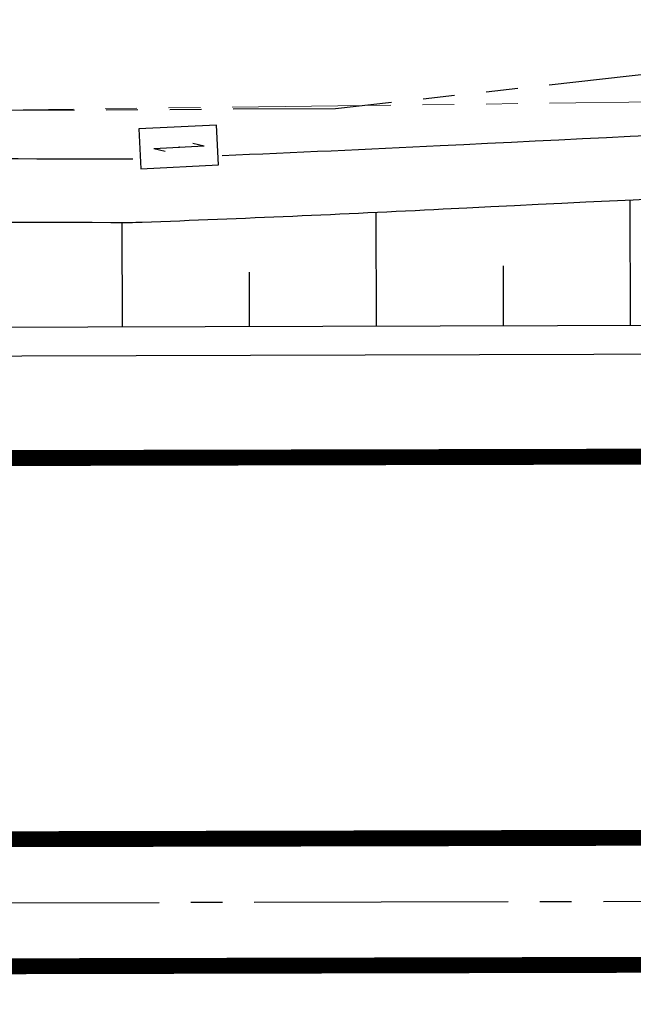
# Model space of a CAD drawing. Extents: x 0 to 1135, y 0 to 594.
# Tile 132 of 153: x 798 to 818, y 330 to 361. Entities that reach past the tile are written whole.
import ezdxf

# ---------------------------------------------------------------- set-up
doc = ezdxf.new("R2010")
doc.units = 0
doc.header["$LTSCALE"] = 2
doc.header["$MEASUREMENT"] = 0
for name, pattern in [('ACHSE', [5.5, 4, -0.5, 0.5, -0.5]), ('AUSGEZOGEN', [0]), ('PHANTOMX2', [5, 2.5, -0.5, 0.5, -0.5, 0.5, -0.5])]:
    doc.linetypes.add(name, pattern=pattern)
doc.layers.get('0').update_dxf_attribs({"color": 8, "linetype": 'AUSGEZOGEN'})
for name, color, linetype in [('ACHSETOP', 250, 'ACHSE'), ('BOESCHG', 8, 'AUSGEZOGEN'), ('FBRTOP', 8, 'AUSGEZOGEN'), ('Lichtwellenleiter COLT', 8, 'PHANTOMX2'), ('Lichtwellenleiter GLH', 8, 'PHANTOMX2'), ('MULDE', 8, 'AUSGEZOGEN'), ('SIGNATUR', 8, 'AUSGEZOGEN')]:
    doc.layers.add(name, color=color, linetype=linetype)

# ---------------------------------------------------------------- blocks, each defined once
blk = doc.blocks.new('KS')
for p, q in [((-1.142, 0), (1.135, 0)), ((-1.142, 0), (-0.637, -0.151)), ((0.631, 0.151), (1.135, 0))]:
    blk.add_line(p, q)
blk.add_lwpolyline([(-1.762, -0.888), (1.737, -0.883), (1.735, 0.913), (-1.765, 0.908)], close=True)
blk.add_point((0, 0))
blk.add_point((0, 0))

msp = doc.modelspace()

# ---------------------------------------------------------------- linework, layer by layer
at = {"layer": 'ACHSETOP'}
msp.add_lwpolyline([(25, 330.956), (159.858, 331.26), (434.858, 331.882), (684.857, 332.446), (859.856, 332.841), (950, 333.044)], dxfattribs=at)
msp.add_lwpolyline([(25, 330.956), (159.858, 331.26), (434.858, 331.882), (684.857, 332.446), (859.856, 332.841), (950, 333.044)], dxfattribs=at)
at = {"layer": 'BOESCHG'}
for p, q in [((817.71, 350.883), (817.698, 354.832)), ((817.71, 350.883), (817.698, 354.832)), ((809.71, 350.86), (809.7, 354.443)), ((809.71, 350.86), (809.7, 354.443)), ((801.71, 350.836), (801.7, 354.124)), ((801.71, 350.836), (801.7, 354.124)), ((805.71, 350.848), (805.705, 352.557)), ((805.71, 350.848), (805.705, 352.557)), ((813.71, 350.871), (813.705, 352.754)), ((813.71, 350.871), (813.705, 352.754))]:
    msp.add_line(p, q, dxfattribs=at)
for points in [[(572.212, 351.814, 0.000002), (566.958, 351.798, 0.000356), (566.746, 351.798, 0.000312), (551.073, 351.72, -0.000252), (531.623, 351.621, -0.000033), (528.26, 351.605, -0.000054), (526.188, 351.596, -0.000954), (524.59, 351.593, -0.000172), (515.717, 351.592, -0.001167)], [(572.212, 351.814, 0.000002), (566.958, 351.798, 0.000356), (566.746, 351.798, 0.000312), (551.073, 351.72, -0.000252), (531.623, 351.621, -0.000033), (528.26, 351.605, -0.000054), (526.188, 351.596, -0.000954), (524.59, 351.593, -0.000172), (515.717, 351.592, -0.001167)], [(733.052, 350.633, -0.000006), (760.009, 350.715, -0.000024), (767.298, 350.737), (859.815, 351.007, -0.000066), (870.893, 351.038, -0.000039), (889.814, 351.086, -0.000355), (892.912, 351.091, 0.000039), (921.418, 351.123, 0.000533), (950, 351.187, 0.009084)], [(733.052, 350.633, -0.000006), (760.009, 350.715, -0.000024), (767.298, 350.737), (859.815, 351.007, -0.000066), (870.893, 351.038, -0.000039), (889.814, 351.086, -0.000355), (892.912, 351.091, 0.000039), (921.418, 351.123, 0.000533), (950, 351.187, 0.009084)]]:
    msp.add_lwpolyline(points, format="xyb", dxfattribs=at)
at = {"layer": 'FBRTOP'}
msp.add_lwpolyline([(950, 350.209, 0.001808), (889.817, 350.169, 0.000175), (859.817, 350.091), (726.433, 349.696, 0.000023), (722.356, 349.684, -0.000016), (716.356, 349.665, -0.00122), (706.381, 349.658, -0.002066), (700.487, 349.693, -0.002791), (697.745, 349.736, -0.001261), (691.676, 349.88, -0.003407), (683.153, 350.162, 0.003325), (674.421, 350.453, 0.001747), (673.913, 350.464, 0.000049), (664.3, 350.652, 0.003938)], format="xyb", dxfattribs=at)
msp.add_lwpolyline([(950, 350.209, 0.001808), (889.817, 350.169, 0.000175), (859.817, 350.091), (726.433, 349.696, 0.000023), (722.356, 349.684, -0.000016), (716.356, 349.665, -0.00122), (706.381, 349.658, -0.002066), (700.487, 349.693, -0.002791), (697.745, 349.736, -0.001261), (691.676, 349.88, -0.003407), (683.153, 350.162, 0.003325), (674.421, 350.453, 0.001747), (673.913, 350.464, 0.000049), (664.3, 350.652, 0.003938)], format="xyb", dxfattribs=at)
at = {"layer": 'FBRTOP', "const_width": 0.5}
for points in [[(726.44, 346.54), (859.825, 346.841), (950, 347.044)], [(726.44, 346.54), (859.825, 346.841), (950, 347.044)], [(638.491, 334.341), (684.853, 334.446), (859.852, 334.841), (950, 335.044)], [(638.491, 334.341), (684.853, 334.446), (859.852, 334.841), (950, 335.044)], [(638.43, 330.341), (684.862, 330.446), (859.861, 330.841), (950, 331.044)], [(638.43, 330.341), (684.862, 330.446), (859.861, 330.841), (950, 331.044)]]:
    msp.add_lwpolyline(points, dxfattribs=at)
at = {"layer": 'Lichtwellenleiter COLT', "lineweight": 0, "flags": 128}
msp.add_lwpolyline([(950, 364.241), (900.576, 362.266), (824.219, 357.986), (791.427, 357.582), (770.805, 357.571)], dxfattribs=at)
msp.add_lwpolyline([(950, 364.241), (900.576, 362.266), (824.219, 357.986), (791.427, 357.582), (770.805, 357.571)], dxfattribs=at)
at = {"layer": 'Lichtwellenleiter GLH', "flags": 128}
msp.add_lwpolyline([(646.103, 451.46), (647.438, 450.471), (645.318, 401.176), (644.952, 375.367), (645.993, 373.156), (702.781, 360.479), (735.237, 357.444), (735.509, 357.467), (757.97, 357.333), (786.599, 357.587), (808.415, 357.711), (823.417, 359.371), (836.068, 359.637), (869.76, 359.713), (899.104, 361.372), (932.557, 362.443), (950, 364.44)], dxfattribs=at)
msp.add_lwpolyline([(646.103, 451.46), (647.438, 450.471), (645.318, 401.176), (644.952, 375.367), (645.993, 373.156), (702.781, 360.479), (735.237, 357.444), (735.509, 357.467), (757.97, 357.333), (786.599, 357.587), (808.415, 357.711), (823.417, 359.371), (836.068, 359.637), (869.76, 359.713), (899.104, 361.372), (932.557, 362.443), (950, 364.44)], dxfattribs=at)
at = {"layer": 'MULDE'}
for points in [[(804.845, 356.231, 0.002121), (811.713, 356.542, -0.001157), (835.662, 357.672, -0.000099), (864.051, 358.939, -0.00015), (882.747, 359.765, -0.00584), (908.574, 360.595, 0.008308), (926.677, 361.267, 0.00299), (930.691, 361.506, -0.000648), (949.26, 362.703, -0.000453), (950, 362.749, -0.000947)], [(804.845, 356.231, 0.002121), (811.713, 356.542, -0.001157), (835.662, 357.672, -0.000099), (864.051, 358.939, -0.00015), (882.747, 359.765, -0.00584), (908.574, 360.595, 0.008308), (926.677, 361.267, 0.00299), (930.691, 361.506, -0.000648), (949.26, 362.703, -0.000453), (950, 362.749, -0.000947)], [(733.025, 354.469, 0.00081), (754.302, 354.248, 0.001684), (764.543, 354.192, 0.000096), (801.919, 354.123, 0.009854), (802.324, 354.13, 0.002923), (811.812, 354.544, -0.001157), (835.752, 355.674, -0.000099), (864.14, 356.941, -0.00015), (882.834, 357.767, -0.00584), (908.615, 358.595, 0.008308), (926.784, 359.269, 0.00299), (930.822, 359.511, -0.000648), (949.386, 360.707, -0.000378), (950, 360.745, -0.000947)], [(733.025, 354.469, 0.00081), (754.302, 354.248, 0.001684), (764.543, 354.192, 0.000096), (801.919, 354.123, 0.009854), (802.324, 354.13, 0.002923), (811.812, 354.544, -0.001157), (835.752, 355.674, -0.000099), (864.14, 356.941, -0.00015), (882.834, 357.767, -0.00584), (908.615, 358.595, 0.008308), (926.784, 359.269, 0.00299), (930.822, 359.511, -0.000648), (949.386, 360.707, -0.000378), (950, 360.745, -0.000947)], [(733.049, 356.469, 0.00081), (754.32, 356.248, 0.001684), (764.547, 356.192, 0.000096), (801.923, 356.123, 0.003256), (802.03, 356.124, 0.002923)], [(733.049, 356.469, 0.00081), (754.32, 356.248, 0.001684), (764.547, 356.192, 0.000096), (801.923, 356.123, 0.003256), (802.03, 356.124, 0.002923)]]:
    msp.add_lwpolyline(points, format="xyb", dxfattribs=at)

# ---------------------------------------------------------------- block references
at = {"layer": 'SIGNATUR', "xscale": 0.7000000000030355, "yscale": 0.7000000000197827, "zscale": 0.7, "rotation": 2.7791907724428}
msp.add_blockref('KS', (803.488, 356.49), dxfattribs=at)
msp.add_blockref('KS', (803.488, 356.49), dxfattribs=at)

doc.saveas('drawing.dxf')
